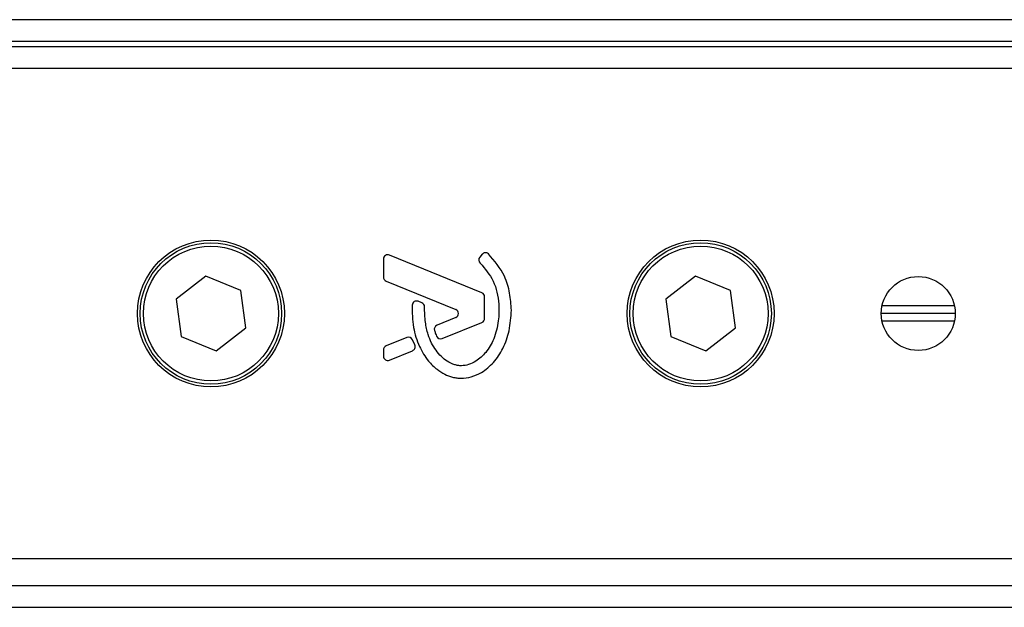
# Model space of a CAD drawing. Header units: millimetres. Extents: x 0 to 420, y 0 to 297.
# Tile 12 of 15: x 362.75 to 375.3, y 215.1 to 222.59. Entities that reach past the tile are written whole.
import ezdxf

# ---------------------------------------------------------------- set-up
doc = ezdxf.new("R2010")
doc.units = ezdxf.units.MM

msp = doc.modelspace()

# ---------------------------------------------------------------- linework, layer by layer
at = {"color": 7, "linetype": 'Continuous', "lineweight": 25}
for p, q in [((388.0709, 222.5906), (249.376, 222.5906)), ((384.2568, 222.3132), (253.1902, 222.3132)), ((382.5231, 222.2439), (254.9238, 222.2439)), ((383.82, 221.9665), (362.4124, 221.9665)), ((367.3847, 219.5396), (367.3847, 219.311)), ((368.64, 219.1097), (367.4612, 219.591)), ((368.6429, 219.6001), (368.613, 219.5643)), ((365.1206, 219.3218), (364.7413, 219.0269)), ((365.5656, 219.1407), (365.1206, 219.3218)), ((367.4193, 219.2596), (368.3069, 218.8972)), ((371.3619, 219.3218), (370.9825, 219.0269)), ((371.8069, 219.1407), (371.3619, 219.3218)), ((365.6313, 218.6647), (365.5656, 219.1407)), ((371.8726, 218.6647), (371.8069, 219.1407)), ((364.7413, 219.0269), (364.8069, 218.551)), ((367.8749, 218.9814), (367.8282, 219.001)), ((368.6746, 218.7844), (368.6746, 219.0583)), ((370.9825, 219.0269), (371.0482, 218.551)), ((374.6629, 218.9429), (373.74, 218.9429)), ((368.3069, 218.7945), (368.0677, 218.6968)), ((374.673, 218.8458), (373.7299, 218.8458)), ((374.6629, 218.7487), (373.74, 218.7487)), ((365.252, 218.3699), (365.6313, 218.6647)), ((368.1339, 218.5264), (368.64, 218.733)), ((371.4932, 218.3699), (371.8726, 218.6647)), ((364.8069, 218.551), (365.252, 218.3699)), ((367.6838, 218.5401), (367.4193, 218.4321)), ((367.7842, 218.4446), (367.7558, 218.5106)), ((371.0482, 218.551), (371.4932, 218.3699)), ((367.3847, 218.3807), (367.3847, 218.3031)), ((367.4612, 218.2517), (367.7542, 218.3713)), ((362.4124, 215.7252), (383.82, 215.7252)), ((253.1902, 215.3785), (384.2568, 215.3785)), ((249.376, 215.1011), (388.0709, 215.1011))]:
    msp.add_line(p, q, dxfattribs=at)
for centre, radius in [((365.1863, 218.8458), 0.9362), ((365.1863, 218.8458), 0.9015), ((371.4276, 218.8458), 0.9362), ((371.4276, 218.8458), 0.9015), ((365.1863, 218.8458), 0.8599), ((371.4276, 218.8458), 0.8599), ((374.2014, 218.8458), 0.4716)]:
    msp.add_circle(centre, radius, dxfattribs=at)
for centre, start, end in [((368.6855, 219.5646), 48.8059, 140.16689), ((367.4402, 219.5396), 67.79071, 180), ((368.6556, 219.5288), 140.16689, 228.97709), ((367.4402, 219.311), 180, 247.79071), ((367.8067, 218.9498), 67.29049, 176.67135), ((368.6191, 219.0583), 0, 67.79071), ((367.8535, 218.9302), 0.035, 67.29049), ((368.2859, 218.8458), 292.20926, 67.79071), ((368.6191, 218.7844), 292.20929, 0), ((368.0887, 218.6455), 112.20926, 196.93498), ((367.7048, 218.4887), 23.24584, 112.20927), ((368.1129, 218.5777), 202.3787, 292.20929), ((367.4402, 218.3807), 112.20927, 180), ((367.7332, 218.4227), 292.20926, 23.24584), ((367.4402, 218.3031), 180, 292.20926)]:
    msp.add_arc(centre, 0.0555, start, end, dxfattribs=at)
for points, knots in [([(369.0151, 218.8885), (369.0107, 218.9611), (369.0015, 219.1084), (368.9251, 219.3675), (368.799, 219.5158), (368.722, 219.6063)], [0, 0, 0, 0, 0.2744297, 0.557156, 1, 1, 1, 1]), ([(368.6192, 219.4869), (368.6803, 219.4146), (368.8073, 219.2645), (368.8619, 218.9944), (368.8561, 218.7435), (368.8041, 218.53), (368.7024, 218.3525), (368.5847, 218.2444), (368.4744, 218.1921), (368.3954, 218.1778), (368.3357, 218.1819), (368.272, 218.1964), (368.1972, 218.2314), (368.1178, 218.297), (368.0536, 218.3771), (367.9946, 218.4706), (367.9466, 218.5905), (367.9141, 218.7459), (367.9108, 218.8647), (367.909, 218.9303)], [0, 0, 0, 0, 0.1089846, 0.2264307, 0.3101322, 0.4019204, 0.479438, 0.5456937, 0.5848024, 0.6205782, 0.6379505, 0.654319, 0.6966016, 0.7328168, 0.7736417, 0.8159142, 0.8614551, 0.9236094, 1, 1, 1, 1]), ([(367.7514, 218.953), (367.7521, 218.8575), (367.7534, 218.6772), (367.8317, 218.433), (367.9398, 218.2525), (368.0573, 218.1391), (368.1622, 218.0711), (368.2487, 218.0376), (368.3191, 218.0238), (368.3989, 218.0183), (368.5085, 218.0335), (368.6544, 218.0973), (368.7977, 218.2195), (368.9181, 218.4036), (368.9999, 218.6324), (369.0099, 218.8003), (369.0151, 218.8885)], [0, 0, 0, 0, 0.1173532, 0.2214132, 0.3124081, 0.3742876, 0.4213099, 0.4659831, 0.4878368, 0.509614, 0.5646082, 0.6224153, 0.7039898, 0.7931926, 0.8914433, 1, 1, 1, 1]), ([(368.0356, 218.6293), (368.04, 218.6156), (368.0479, 218.5911), (368.0574, 218.5672), (368.0616, 218.5566)], [0, 0, 0, 0, 0.5581387, 1, 1, 1, 1])]:
    msp.add_open_spline(points, degree=3, knots=knots, dxfattribs=at)

doc.saveas('drawing.dxf')
